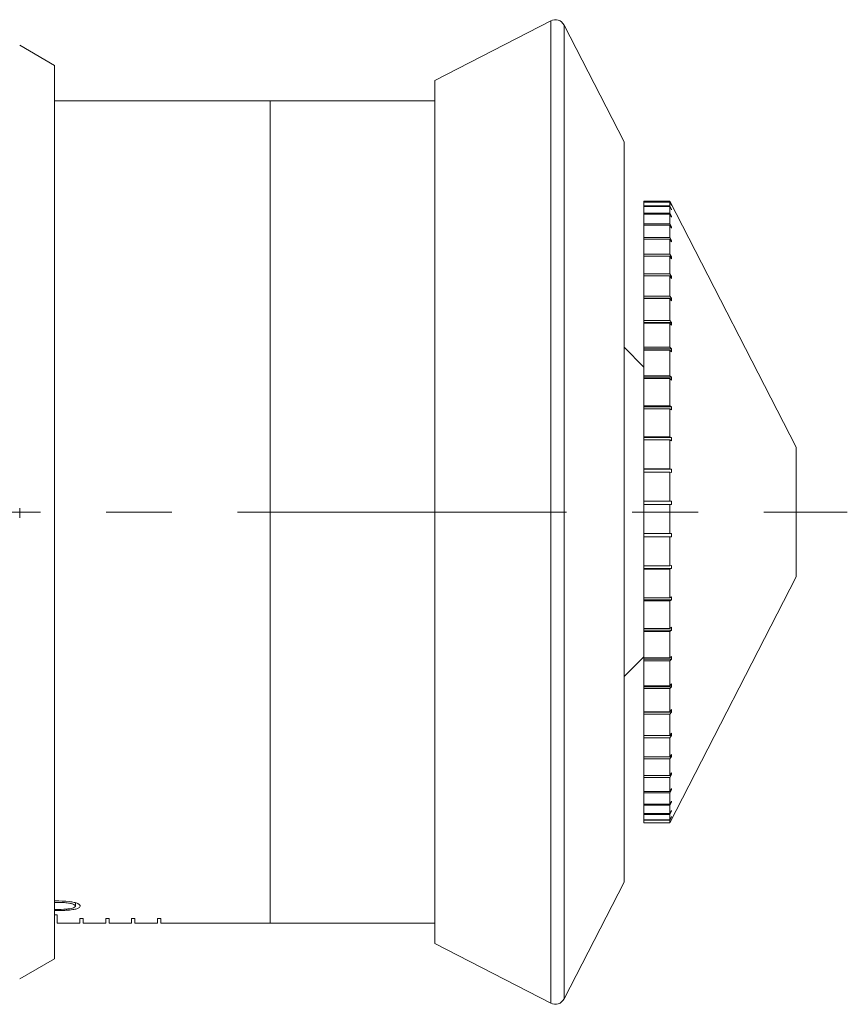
# Model space of a CAD drawing. Header units: inches. Extents: x 2.3 to 31.3, y 1.3 to 21.
# Tile 25 of 26: x 23.3 to 24.5, y 10.7 to 12.2. Entities that reach past the tile are written whole.
import ezdxf

# ---------------------------------------------------------------- set-up
doc = ezdxf.new("R2010")
doc.units = ezdxf.units.IN
doc.header["$MEASUREMENT"] = 0
doc.linetypes.add('CENTERX2', pattern=[0.8, 0.5, -0.1, 0.1, -0.1])

msp = doc.modelspace()

# ---------------------------------------------------------------- linework, layer by layer
at = {"color": 7, "linetype": 'Continuous', "lineweight": 15}
for p, q in [((24.0726, 12.2147), (23.8963, 12.1241)), ((24.0726, 10.7215), (24.0726, 12.2147)), ((24.1841, 12.0306), (24.0928, 12.2082)), ((24.0928, 12.2082), (24.0928, 11.4681)), ((23.3182, 12.147), (23.2651, 12.1776)), ((23.3182, 12.147), (23.3182, 11.4666)), ((23.8963, 10.8121), (23.8963, 12.1241)), ((23.646, 12.0931), (23.3182, 12.0931)), ((23.8963, 12.0931), (23.646, 12.0931)), ((23.646, 12.0931), (23.646, 10.8431)), ((23.646, 12.0931), (23.646, 11.4681)), ((24.1841, 10.9056), (24.1841, 12.0306)), ((24.2535, 11.9406), (24.2141, 11.9406)), ((24.2141, 11.9395), (24.2141, 11.9406)), ((24.2141, 11.9395), (24.2535, 11.9395)), ((24.2141, 11.9391), (24.2141, 11.9395)), ((24.2141, 11.9391), (24.2535, 11.9391)), ((24.2141, 11.9334), (24.2141, 11.9391)), ((24.2141, 11.9334), (24.2535, 11.9334)), ((24.2141, 11.9325), (24.2141, 11.9334)), ((24.2141, 11.9325), (24.2535, 11.9325)), ((24.2141, 11.9223), (24.2141, 11.9325)), ((24.4458, 11.5666), (24.2535, 11.9406)), ((24.2535, 11.9395), (24.2535, 11.9406)), ((24.2535, 11.9395), (24.256, 11.9345)), ((24.2535, 11.9334), (24.2535, 11.9391)), ((24.256, 11.9341), (24.2535, 11.9391)), ((24.2535, 11.9334), (24.256, 11.9286)), ((24.2535, 11.9223), (24.2535, 11.9325)), ((24.256, 11.9276), (24.2535, 11.9325)), ((24.256, 11.9286), (24.2556, 11.9286)), ((24.256, 11.9345), (24.2558, 11.9345)), ((24.256, 11.9341), (24.256, 11.9345)), ((24.256, 11.9276), (24.256, 11.9286)), ((24.2141, 11.9223), (24.2535, 11.9223)), ((24.2141, 11.9209), (24.2141, 11.9223)), ((24.2141, 11.9209), (24.2535, 11.9209)), ((24.2141, 11.9062), (24.2141, 11.9209)), ((24.2535, 11.9223), (24.256, 11.9176)), ((24.2535, 11.9062), (24.2535, 11.9209)), ((24.256, 11.9161), (24.2535, 11.9209)), ((24.256, 11.9176), (24.2553, 11.9176)), ((24.256, 11.9161), (24.256, 11.9176)), ((24.2141, 11.9062), (24.2535, 11.9062)), ((24.2141, 11.9043), (24.2141, 11.9062)), ((24.2141, 11.9043), (24.2535, 11.9043)), ((24.2141, 11.8853), (24.2141, 11.9043)), ((24.2535, 11.9062), (24.256, 11.9016)), ((24.2535, 11.8853), (24.2535, 11.9043)), ((24.256, 11.8997), (24.2535, 11.9043)), ((24.256, 11.9016), (24.255, 11.9016)), ((24.256, 11.8997), (24.256, 11.9016)), ((24.2141, 11.8853), (24.2535, 11.8853)), ((24.2141, 11.8829), (24.2141, 11.8853)), ((24.2141, 11.8829), (24.2535, 11.8829)), ((24.2141, 11.8598), (24.2141, 11.8829)), ((24.2535, 11.8853), (24.256, 11.881)), ((24.2535, 11.8598), (24.2535, 11.8829)), ((24.256, 11.8786), (24.2535, 11.8829)), ((24.256, 11.881), (24.2546, 11.881)), ((24.256, 11.8786), (24.256, 11.881)), ((24.2141, 11.8598), (24.2535, 11.8598)), ((24.2141, 11.857), (24.2141, 11.8598)), ((24.2141, 11.857), (24.2535, 11.857)), ((24.2141, 11.8301), (24.2141, 11.857)), ((24.2535, 11.8598), (24.256, 11.8558)), ((24.2535, 11.8301), (24.2535, 11.857)), ((24.256, 11.8529), (24.2535, 11.857)), ((24.256, 11.8558), (24.2543, 11.8558)), ((24.256, 11.8529), (24.256, 11.8558)), ((24.2141, 11.8301), (24.2535, 11.8301)), ((24.2141, 11.8269), (24.2141, 11.8301)), ((24.2141, 11.8269), (24.2535, 11.8269)), ((24.2141, 11.7964), (24.2141, 11.8269)), ((24.2535, 11.8301), (24.256, 11.8263)), ((24.2535, 11.7964), (24.2535, 11.8269)), ((24.256, 11.8231), (24.2535, 11.8269)), ((24.256, 11.8263), (24.2538, 11.8263)), ((24.256, 11.8231), (24.256, 11.8263)), ((24.2141, 11.7964), (24.2535, 11.7964)), ((24.2141, 11.7929), (24.2141, 11.7964)), ((24.256, 11.7929), (24.2141, 11.7929)), ((24.2141, 11.7929), (24.2141, 11.7927)), ((24.2141, 11.7927), (24.2535, 11.7927)), ((24.2141, 11.759), (24.2141, 11.7927)), ((24.2535, 11.7964), (24.256, 11.7929)), ((24.2535, 11.759), (24.2535, 11.7927)), ((24.256, 11.7893), (24.2535, 11.7927)), ((24.256, 11.7893), (24.256, 11.7929)), ((24.2141, 11.759), (24.2535, 11.759)), ((24.2141, 11.756), (24.2141, 11.759)), ((24.256, 11.756), (24.2141, 11.756)), ((24.2141, 11.756), (24.2141, 11.7551)), ((24.2141, 11.7551), (24.2535, 11.7551)), ((24.2141, 11.7185), (24.2141, 11.7551)), ((24.2535, 11.759), (24.256, 11.756)), ((24.2535, 11.7185), (24.2535, 11.7551)), ((24.256, 11.752), (24.2535, 11.7551)), ((24.256, 11.752), (24.256, 11.756)), ((24.2141, 11.6884), (24.1841, 11.7184)), ((24.2141, 11.7185), (24.2535, 11.7185)), ((24.2141, 11.7159), (24.2141, 11.7185)), ((24.2535, 11.7185), (24.256, 11.7159)), ((24.256, 11.7159), (24.2141, 11.7159)), ((24.2141, 11.7159), (24.2141, 11.7143)), ((24.2141, 11.7143), (24.2535, 11.7143)), ((24.2141, 11.6753), (24.2141, 11.7143)), ((24.2535, 11.6753), (24.2535, 11.7143)), ((24.256, 11.7117), (24.2535, 11.7143)), ((24.256, 11.7117), (24.256, 11.7159)), ((24.2141, 11.6753), (24.2535, 11.6753)), ((24.2141, 11.6731), (24.2141, 11.6753)), ((24.256, 11.6731), (24.2141, 11.6731)), ((24.2141, 11.6731), (24.2141, 11.6708)), ((24.2535, 11.6753), (24.256, 11.6731)), ((24.256, 11.6686), (24.256, 11.6731)), ((24.2141, 11.6708), (24.2535, 11.6708)), ((24.2141, 11.6297), (24.2141, 11.6708)), ((24.2535, 11.6297), (24.2535, 11.6708)), ((24.256, 11.6686), (24.2535, 11.6708)), ((24.2141, 11.6297), (24.2535, 11.6297)), ((24.2141, 11.6281), (24.2141, 11.6297)), ((24.256, 11.6281), (24.2141, 11.6281)), ((24.2141, 11.6281), (24.2141, 11.625)), ((24.2535, 11.6297), (24.256, 11.6281)), ((24.256, 11.6234), (24.256, 11.6281)), ((24.2141, 11.625), (24.2535, 11.625)), ((24.2141, 11.5824), (24.2141, 11.625)), ((24.2535, 11.5824), (24.2535, 11.625)), ((24.256, 11.6234), (24.2535, 11.625)), ((24.2141, 11.5824), (24.2535, 11.5824)), ((24.2141, 11.5813), (24.2141, 11.5824)), ((24.256, 11.5813), (24.2141, 11.5813)), ((24.2141, 11.5813), (24.2141, 11.5776)), ((24.2141, 11.5776), (24.2535, 11.5776)), ((24.2141, 11.5339), (24.2141, 11.5776)), ((24.2535, 11.5824), (24.256, 11.5813)), ((24.256, 11.5764), (24.2535, 11.5776)), ((24.2535, 11.5339), (24.2535, 11.5776)), ((24.256, 11.5764), (24.256, 11.5813)), ((24.4458, 11.3696), (24.4458, 11.5666)), ((24.2141, 11.5339), (24.2535, 11.5339)), ((24.2141, 11.5333), (24.2141, 11.5339)), ((24.256, 11.5333), (24.2141, 11.5333)), ((24.2141, 11.5333), (24.2141, 11.5289)), ((24.2141, 11.5289), (24.2535, 11.5289)), ((24.2141, 11.4846), (24.2141, 11.5289)), ((24.2535, 11.5339), (24.256, 11.5333)), ((24.2535, 11.4846), (24.2535, 11.5289)), ((24.256, 11.5283), (24.2535, 11.5289)), ((24.256, 11.5283), (24.256, 11.5333)), ((24.2141, 11.4846), (24.2535, 11.4846)), ((24.2141, 11.4845), (24.2141, 11.4846)), ((24.256, 11.4845), (24.2141, 11.4845)), ((24.2141, 11.4845), (24.2141, 11.4796)), ((24.2141, 11.4796), (24.2535, 11.4796)), ((24.2141, 11.4352), (24.2141, 11.4796)), ((24.2535, 11.4846), (24.256, 11.4845)), ((24.2535, 11.4352), (24.2535, 11.4796)), ((24.256, 11.4795), (24.2535, 11.4796)), ((23.3182, 11.4666), (23.3182, 10.7892)), ((23.646, 11.4681), (23.646, 10.8431)), ((24.0928, 11.4681), (24.0928, 10.728)), ((24.2141, 11.4352), (24.2535, 11.4352)), ((24.2141, 11.4352), (24.2141, 11.4306)), ((24.2535, 11.4352), (24.256, 11.4356)), ((24.256, 11.4306), (24.256, 11.4356)), ((24.2141, 11.4306), (24.256, 11.4306)), ((24.2141, 11.4302), (24.2141, 11.4306)), ((24.2141, 11.4302), (24.2535, 11.4302)), ((24.2141, 11.3861), (24.2141, 11.4302)), ((24.256, 11.4306), (24.2535, 11.4302)), ((24.2535, 11.3861), (24.2535, 11.4302)), ((24.2141, 11.3861), (24.2535, 11.3861)), ((24.2141, 11.3861), (24.2141, 11.3821)), ((24.2141, 11.3821), (24.256, 11.3821)), ((24.2141, 11.3812), (24.2141, 11.3821)), ((24.2141, 11.3812), (24.2535, 11.3812)), ((24.2141, 11.3379), (24.2141, 11.3812)), ((24.2535, 11.3861), (24.256, 11.387)), ((24.256, 11.3821), (24.2535, 11.3812)), ((24.2535, 11.3379), (24.2535, 11.3812)), ((24.256, 11.3821), (24.256, 11.387)), ((24.2535, 10.9956), (24.4458, 11.3696)), ((24.2141, 11.3379), (24.2535, 11.3379)), ((24.2141, 11.3379), (24.2141, 11.3345)), ((24.2141, 11.3345), (24.256, 11.3345)), ((24.2141, 11.3331), (24.2141, 11.3345)), ((24.2141, 11.3331), (24.2535, 11.3331)), ((24.2141, 11.2911), (24.2141, 11.3331)), ((24.2535, 11.3379), (24.256, 11.3393)), ((24.256, 11.3345), (24.2535, 11.3331)), ((24.2535, 11.2911), (24.2535, 11.3331)), ((24.256, 11.3345), (24.256, 11.3393)), ((24.2141, 11.2911), (24.2535, 11.2911)), ((24.2141, 11.2911), (24.2141, 11.2884)), ((24.2141, 11.2884), (24.256, 11.2884)), ((24.2141, 11.2865), (24.2141, 11.2884)), ((24.2141, 11.2865), (24.2535, 11.2865)), ((24.2141, 11.2463), (24.2141, 11.2865)), ((24.2535, 11.2911), (24.256, 11.293)), ((24.256, 11.2884), (24.2535, 11.2865)), ((24.2535, 11.2463), (24.2535, 11.2865)), ((24.256, 11.2884), (24.256, 11.293)), ((24.1841, 11.2179), (24.2141, 11.2479)), ((24.2141, 11.2463), (24.2535, 11.2463)), ((24.2141, 11.2463), (24.2141, 11.2443)), ((24.2141, 11.2443), (24.256, 11.2443)), ((24.2141, 11.2419), (24.2141, 11.2443)), ((24.2141, 11.2419), (24.2535, 11.2419)), ((24.2141, 11.2039), (24.2141, 11.2419)), ((24.2535, 11.2463), (24.256, 11.2487)), ((24.256, 11.2443), (24.2535, 11.2419)), ((24.2535, 11.2039), (24.2535, 11.2419)), ((24.256, 11.2443), (24.256, 11.2487)), ((24.2141, 11.2039), (24.2535, 11.2039)), ((24.2141, 11.2039), (24.2141, 11.2026)), ((24.2141, 11.2026), (24.256, 11.2026)), ((24.2141, 11.1998), (24.2141, 11.2026)), ((24.2141, 11.1998), (24.2535, 11.1998)), ((24.2141, 11.1644), (24.2141, 11.1998)), ((24.2535, 11.2039), (24.256, 11.2067)), ((24.256, 11.2026), (24.2535, 11.1998)), ((24.2535, 11.1644), (24.2535, 11.1998)), ((24.256, 11.2026), (24.256, 11.2067)), ((24.2141, 11.1644), (24.2535, 11.1644)), ((24.2141, 11.1644), (24.2141, 11.1639)), ((24.2535, 11.1644), (24.256, 11.1677)), ((24.256, 11.1639), (24.256, 11.1677)), ((24.2141, 11.1639), (24.256, 11.1639)), ((24.2141, 11.1606), (24.2141, 11.1639)), ((24.2141, 11.1606), (24.2535, 11.1606)), ((24.2141, 11.1282), (24.2141, 11.1606)), ((24.256, 11.1639), (24.2535, 11.1606)), ((24.2535, 11.1282), (24.2535, 11.1606)), ((24.2141, 11.1282), (24.2535, 11.1282)), ((24.2141, 11.1248), (24.2141, 11.1282)), ((24.2141, 11.1248), (24.2535, 11.1248)), ((24.2141, 11.0958), (24.2141, 11.1248)), ((24.2535, 11.1282), (24.256, 11.1319)), ((24.256, 11.1284), (24.2535, 11.1248)), ((24.2535, 11.0958), (24.2535, 11.1248)), ((24.2536, 11.1284), (24.256, 11.1284)), ((24.256, 11.1284), (24.256, 11.1319)), ((24.2141, 11.0958), (24.2535, 11.0958)), ((24.2141, 11.0927), (24.2141, 11.0958)), ((24.2141, 11.0927), (24.2535, 11.0927)), ((24.2141, 11.0674), (24.2141, 11.0927)), ((24.2535, 11.0958), (24.256, 11.0997)), ((24.256, 11.0967), (24.2535, 11.0927)), ((24.2535, 11.0674), (24.2535, 11.0927)), ((24.2541, 11.0967), (24.256, 11.0967)), ((24.256, 11.0967), (24.256, 11.0997)), ((24.2141, 11.0674), (24.2535, 11.0674)), ((24.2141, 11.0648), (24.2141, 11.0674)), ((24.2141, 11.0648), (24.2535, 11.0648)), ((24.2141, 11.0434), (24.2141, 11.0648)), ((24.2535, 11.0674), (24.256, 11.0717)), ((24.256, 11.0691), (24.2535, 11.0648)), ((24.2535, 11.0434), (24.2535, 11.0648)), ((24.2545, 11.0691), (24.256, 11.0691)), ((24.256, 11.0691), (24.256, 11.0717)), ((24.2535, 11.0434), (24.256, 11.0479)), ((24.256, 11.0458), (24.2535, 11.0413)), ((24.2548, 11.0458), (24.256, 11.0458)), ((24.256, 11.0458), (24.256, 11.0479)), ((24.2141, 11.0434), (24.2535, 11.0434)), ((24.2141, 11.0413), (24.2141, 11.0434)), ((24.2141, 11.0413), (24.2535, 11.0413)), ((24.2141, 11.0241), (24.2141, 11.0413)), ((24.2535, 11.0241), (24.2535, 11.0413)), ((24.2141, 11.0241), (24.2535, 11.0241)), ((24.2141, 11.0224), (24.2141, 11.0241)), ((24.2141, 11.0224), (24.2535, 11.0224)), ((24.2141, 11.0097), (24.2141, 11.0224)), ((24.2535, 11.0241), (24.256, 11.0288)), ((24.256, 11.0271), (24.2535, 11.0224)), ((24.2535, 11.0097), (24.2535, 11.0224)), ((24.2535, 11.0097), (24.256, 11.0145)), ((24.2551, 11.0271), (24.256, 11.0271)), ((24.256, 11.0271), (24.256, 11.0288)), ((24.256, 11.0133), (24.256, 11.0145)), ((24.2141, 11.0097), (24.2535, 11.0097)), ((24.2141, 11.0085), (24.2141, 11.0097)), ((24.2141, 11.0085), (24.2535, 11.0085)), ((24.2141, 11.0002), (24.2141, 11.0085)), ((24.2141, 11.0002), (24.2535, 11.0002)), ((24.2141, 10.9995), (24.2141, 11.0002)), ((24.2141, 10.9995), (24.2535, 10.9995)), ((24.2141, 10.9959), (24.2141, 10.9995)), ((24.256, 11.0133), (24.2535, 11.0085)), ((24.2535, 11.0002), (24.2535, 11.0085)), ((24.2535, 11.0002), (24.256, 11.0052)), ((24.256, 11.0045), (24.2535, 10.9995)), ((24.2535, 10.9959), (24.256, 11.0009)), ((24.256, 11.0008), (24.2535, 10.9958)), ((24.2535, 10.9959), (24.2535, 10.9995)), ((24.2554, 11.0133), (24.256, 11.0133)), ((24.2557, 11.0045), (24.256, 11.0045)), ((24.256, 11.0008), (24.256, 11.0008)), ((24.2141, 10.9959), (24.2535, 10.9959)), ((24.2141, 10.9958), (24.2141, 10.9959)), ((24.2141, 10.9958), (24.2535, 10.9958)), ((24.2141, 10.9956), (24.2141, 10.9958)), ((24.2141, 10.9956), (24.2535, 10.9956)), ((24.2535, 10.9956), (24.2535, 10.9958)), ((24.0928, 10.728), (24.1841, 10.9056)), ((23.3498, 10.8741), (23.3498, 10.8691)), ((23.3222, 10.8557), (23.3182, 10.8557)), ((23.3191, 10.864), (23.3191, 10.8623)), ((23.3222, 10.8431), (23.3222, 10.8557)), ((23.3616, 10.8502), (23.3566, 10.8502)), ((23.3566, 10.8502), (23.3566, 10.8431)), ((23.3616, 10.8431), (23.3616, 10.8502)), ((23.4009, 10.8502), (23.3959, 10.8502)), ((23.3959, 10.8502), (23.3959, 10.8431)), ((23.4009, 10.8431), (23.4009, 10.8502)), ((23.4403, 10.8502), (23.4353, 10.8502)), ((23.4353, 10.8502), (23.4353, 10.8431)), ((23.4403, 10.8431), (23.4403, 10.8502)), ((23.4797, 10.8502), (23.4747, 10.8502)), ((23.4747, 10.8502), (23.4747, 10.8431)), ((23.4797, 10.8431), (23.4797, 10.8502)), ((23.3566, 10.8431), (23.3222, 10.8431)), ((23.3959, 10.8431), (23.3616, 10.8431)), ((23.4353, 10.8431), (23.4009, 10.8431)), ((23.4747, 10.8431), (23.4403, 10.8431)), ((23.4797, 10.8431), (23.646, 10.8431)), ((23.646, 10.8431), (23.8963, 10.8431)), ((23.8963, 10.8121), (24.0726, 10.7215)), ((23.2652, 10.7586), (23.3182, 10.7892))]:
    msp.add_line(p, q, dxfattribs=at)
at = {"color": 7, "linetype": 'CENTERX2', "lineweight": 0}
msp.add_line((18.7965, 11.4681), (24.5234, 11.4681), dxfattribs=at)
at = {"color": 7, "linetype": 'Continuous', "lineweight": 15}
for centre, start, end in [((24.0794, 12.2014), 27.21, 117.21), ((24.0794, 10.7349), 242.79, 332.79)]:
    msp.add_arc(centre, 0.015, start, end, dxfattribs=at)
for points, knots in [([(23.2651, 12.1776), (23.2652, 12.1776), (23.2652, 12.1776), (23.2651, 12.1776), (23.2651, 12.1776)], [0, 0, 0, 0, 0.75091, 1, 1, 1, 1]), ([(24.256, 11.4795), (24.256, 11.4803), (24.256, 11.482), (24.256, 11.4837), (24.256, 11.4845)], [0, 0, 0, 0, 0.49353, 1, 1, 1, 1]), ([(23.2651, 11.474), (23.2651, 11.4728), (23.2652, 11.4678), (23.2652, 11.4628), (23.2651, 11.459)], [0, 0, 0, 0, 0.24909, 1, 1, 1, 1]), ([(24.256, 11.0045), (24.256, 11.0046), (24.256, 11.0048), (24.256, 11.005), (24.256, 11.0052)], [0, 0, 0, 0, 0.499998, 1, 1, 1, 1]), ([(24.256, 11.0008), (24.256, 11.0008), (24.256, 11.0008), (24.256, 11.0009), (24.256, 11.0009)], [0, 0, 0, 0, 0.49353, 1, 1, 1, 1]), ([(23.3191, 10.8769), (23.3264, 10.8769), (23.3365, 10.8768), (23.3481, 10.8749), (23.3539, 10.873), (23.3569, 10.8709), (23.3571, 10.8697), (23.3572, 10.8692)], [0, 0, 0, 0, 0.415042, 0.581054, 0.748308, 0.89791, 1, 1, 1, 1]), ([(23.3572, 10.8692), (23.357, 10.8684), (23.3565, 10.8669), (23.3522, 10.865), (23.3452, 10.8635), (23.3367, 10.8627), (23.3274, 10.8623), (23.3219, 10.8623), (23.3191, 10.8623)], [0, 0, 0, 0, 0.156845, 0.314556, 0.459919, 0.680438, 0.838951, 1, 1, 1, 1]), ([(23.3498, 10.8691), (23.3496, 10.8697), (23.3491, 10.8708), (23.3458, 10.8724), (23.3405, 10.8737), (23.3314, 10.8747), (23.324, 10.8747), (23.3192, 10.8747)], [0, 0, 0, 0, 0.148157, 0.296793, 0.447674, 0.645666, 1, 1, 1, 1]), ([(23.3192, 10.864), (23.3251, 10.864), (23.3336, 10.8641), (23.3431, 10.8653), (23.3474, 10.8666), (23.3495, 10.8679), (23.3497, 10.8688), (23.3498, 10.8691)], [0, 0, 0, 0, 0.438914, 0.627081, 0.770882, 0.914259, 1, 1, 1, 1]), ([(23.2651, 10.7586), (23.2651, 10.7586), (23.2652, 10.7586), (23.2652, 10.7586), (23.2652, 10.7586)], [0, 0, 0, 0, 0.630996, 1, 1, 1, 1])]:
    msp.add_open_spline(points, degree=3, knots=knots, dxfattribs=at)

doc.saveas('drawing.dxf')
